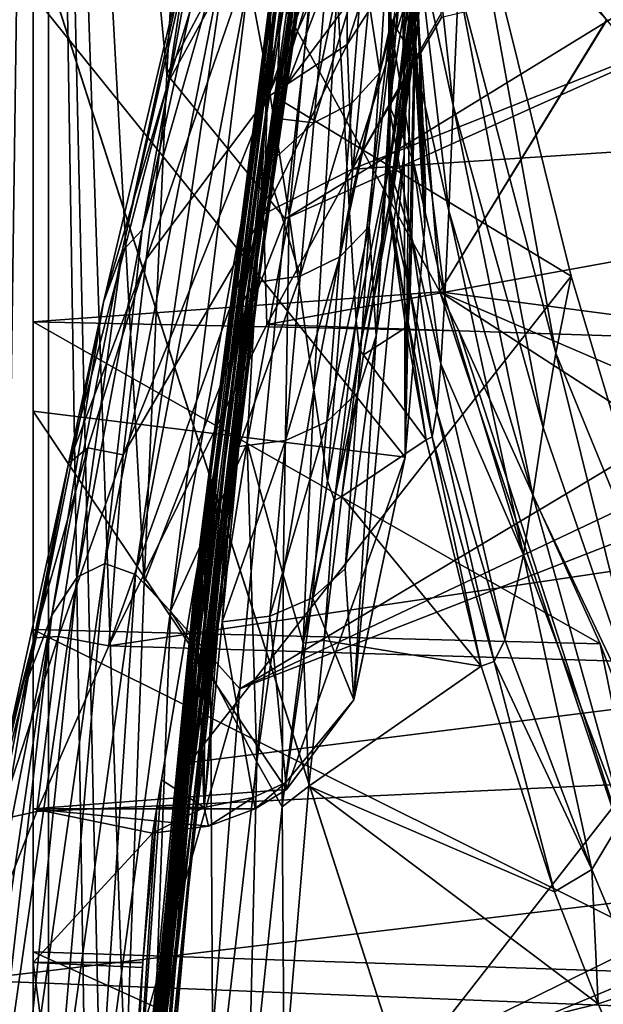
# Model space of a CAD drawing. Header units: metres. Extents: x 0 to 1004, y -708 to 0.
# Tile 23 of 98: x 50 to 88, y -209 to -144. Entities that reach past the tile are written whole.
import ezdxf

# ---------------------------------------------------------------- set-up
doc = ezdxf.new("R2010")
doc.units = ezdxf.units.M

msp = doc.modelspace()

# ---------------------------------------------------------------- linework, layer by layer
at = {"layer": 'top01'}
for points in [[(4.296307, -31.426254, 2063.059814), (32.904003, -648.417358, 2063.059814), (51.296307, -64.566307, 2063.059814)], [(51.296307, -64.566307, 163.059692), (32.904003, -648.417358, 163.059692), (4.296307, -31.426254, 163.059692)], [(51.296307, -64.566307, 2063.059814), (32.904003, -648.417358, 2063.059814), (37.296307, -644.025024, 2063.059814)], [(51.296307, -64.566307, 163.059692), (37.296307, -644.025024, 163.059692), (32.904003, -648.417358, 163.059692)], [(37.296307, -644.025024, 2063.059814), (43.296307, -642.417358, 2063.059814), (51.296307, -64.566307, 2063.059814)], [(43.296307, -642.417358, 163.059692), (37.296307, -644.025024, 163.059692), (51.296307, -64.566307, 163.059692)], [(43.296307, -642.417358, 2063.059814), (51.296307, -642.417358, 2063.059814), (51.296307, -64.566307, 2063.059814)], [(51.296307, -642.417358, 163.059692), (43.296307, -642.417358, 163.059692), (51.296307, -64.566307, 163.059692)], [(51.296299, -113.51722, 227.240723), (51.296307, -184.075882, 223.661514), (51.296307, -64.566307, 163.059692)], [(51.296307, -642.417358, 2063.059814), (51.296307, -344.212433, 2037.928223), (51.296307, -64.566307, 2063.059814)], [(51.296307, -344.212433, 2037.928223), (51.296307, -309.066925, 2036.783203), (51.296307, -64.566307, 2063.059814)], [(51.296307, -64.566307, 2063.059814), (51.296307, -309.066925, 2036.783203), (51.296307, -274.139526, 2033.39209)], [(51.296307, -64.566307, 2063.059814), (51.296307, -274.139526, 2033.39209), (51.296307, -142.693176, 2038.730835)], [(51.296307, -296.28479, 182.743942), (51.296307, -320.161163, 179.980698), (51.296307, -64.566307, 163.059692)], [(51.296307, -320.161163, 179.980698), (51.296307, -344.179352, 179.059677), (51.296307, -64.566307, 163.059692)], [(51.296307, -64.566307, 163.059692), (51.296307, -344.179352, 179.059677), (51.296307, -642.417358, 163.059692)], [(51.296307, -64.566307, 163.059692), (51.296307, -184.075882, 223.661514), (51.296307, -205.088226, 211.991547)], [(51.296307, -205.088226, 211.991547), (51.296307, -226.952499, 202.008636), (51.296307, -64.566307, 163.059692)], [(51.296307, -226.952499, 202.008636), (51.296307, -249.534851, 193.778091), (51.296307, -64.566307, 163.059692)], [(51.296307, -64.566307, 163.059692), (51.296307, -249.534851, 193.778091), (51.296307, -272.694061, 187.347092)], [(51.296307, -272.694061, 187.347092), (51.296307, -296.28479, 182.743942), (51.296307, -64.566307, 163.059692)], [(67.165085, -149.40567, 1606.855957), (74.428879, -105.998192, 1608.049194), (67.179413, -149.095169, 1608.049194)], [(67.165085, -149.40567, 1606.855957), (74.080437, -108.168488, 1606.674805), (74.428879, -105.998192, 1608.049194)], [(67.179413, -149.095169, 1608.049194), (74.428879, -105.998192, 1608.049194), (67.458366, -143.01358, 1635.038818)], [(74.080437, -108.168488, 1606.674805), (67.165085, -149.40567, 1606.855957), (76.567131, -119.017204, 1606.609741)], [(51.296299, -113.51722, 227.240723), (51.296284, -163.996429, 236.875916), (51.296307, -184.075882, 223.661514)], [(51.296284, -163.996429, 236.875916), (51.296299, -113.51722, 227.240723), (77.797256, -162.056335, 241.289352)], [(51.296299, -113.51722, 227.240723), (74.97776, -126.768234, 234.657715), (77.797256, -162.056335, 241.289352)], [(67.165085, -149.40567, 1606.855957), (79.426338, -133.110947, 1606.53479), (76.567131, -119.017204, 1606.609741)], [(70.714226, -128.656662, 1896.544556), (66.822205, -154.641998, 1900.381714), (72.127647, -119.591118, 1871.331665)], [(66.822205, -154.641998, 1900.381714), (68.145729, -144.284424, 1875.279175), (72.127647, -119.591118, 1871.331665)], [(67.061798, -135.624817, 873.302368), (66.560318, -149.357742, 768.062317), (76.981247, -121.018959, 804.221497)], [(76.981247, -121.018959, 804.221497), (66.560318, -149.357742, 768.062317), (71.72757, -137.895065, 767.597778)], [(65.3405, -141.620743, 1300.61084), (69.824562, -122.460846, 1297.710938), (66.563744, -148.142227, 1354.07605)], [(69.824562, -122.460846, 1297.710938), (70.407219, -131.023331, 1351.139404), (66.563744, -148.142227, 1354.07605)], [(67.061798, -135.624817, 873.302368), (67.584755, -123.913498, 978.706482), (60.09914, -148.407776, 980.713806)], [(67.584755, -123.913498, 978.706482), (61.61042, -138.495804, 1086.844604), (60.09914, -148.407776, 980.713806)], [(75.52816, -135.432724, 1950.441162), (75.207558, -124.792046, 1953.267944), (75.466881, -153.110794, 1988.389526)], [(75.207558, -124.792046, 1953.267944), (75.923866, -140.117584, 1992.202271), (75.466881, -153.110794, 1988.389526)], [(76.115227, -141.752502, 1481.164795), (74.578484, -144.630402, 1454.294556), (75.158096, -126.731628, 1429.622803)], [(74.578484, -144.630402, 1454.294556), (74.665154, -127.800148, 1401.379272), (75.158096, -126.731628, 1429.622803)], [(75.923866, -140.117584, 1992.202271), (74.923737, -126.986122, 1995.390137), (76.806473, -157.737595, 2030.088501)], [(74.923737, -126.986122, 1995.390137), (76.855446, -155.166245, 2030.840332), (76.806473, -157.737595, 2030.088501)], [(76.257133, -140.243042, 2034.772461), (76.855446, -155.166245, 2030.840332), (74.923737, -126.986122, 1995.390137)], [(88.650467, -144.322479, 240.370224), (74.97776, -126.768234, 234.657715), (81.289398, -135.543457, 408.139984)], [(77.797256, -162.056335, 241.289352), (74.97776, -126.768234, 234.657715), (88.650467, -144.322479, 240.370224)], [(76.167, -146.973831, 1577.754395), (74.451828, -136.590637, 1576.863037), (74.438629, -127.447144, 1588.418457)], [(74.438629, -127.447144, 1588.418457), (76.28083, -138.971466, 1588.717773), (76.167, -146.973831, 1577.754395)], [(69.216187, -135.447769, 1849.593018), (65.64827, -159.069305, 1853.471924), (70.008476, -128.162872, 1823.417603)], [(65.64827, -159.069305, 1853.471924), (66.463806, -150.802902, 1827.096191), (70.008476, -128.162872, 1823.417603)], [(70.008476, -128.162872, 1823.417603), (66.463806, -150.802902, 1827.096191), (67.029045, -144.289902, 1800.213379)], [(71.090706, -142.341492, 1404.466309), (74.665154, -127.800148, 1401.379272), (71.89093, -156.501572, 1457.619873)], [(74.665154, -127.800148, 1401.379272), (74.578484, -144.630402, 1454.294556), (71.89093, -156.501572, 1457.619873)], [(68.999443, -139.078033, 1921.275757), (65.269958, -166.484161, 1924.809448), (70.714226, -128.656662, 1896.544556)], [(65.269958, -166.484161, 1924.809448), (66.822205, -154.641998, 1900.381714), (70.714226, -128.656662, 1896.544556)], [(71.759537, -145.922333, 715.168762), (77.28698, -128.602158, 754.183289), (71.72757, -137.895065, 767.597778)], [(71.759537, -145.922333, 715.168762), (77.608795, -136.804413, 704.322754), (77.28698, -128.602158, 754.183289)], [(76.28083, -138.971466, 1588.717773), (76.410942, -129.576859, 1598.389282), (78.668144, -149.90947, 1588.67395)], [(78.668144, -149.90947, 1588.67395), (76.410942, -129.576859, 1598.389282), (79.010513, -141.948761, 1598.200562)], [(74.989868, -129.965256, 1910.999268), (73.873528, -147.750626, 1948.814087), (72.783989, -140.490311, 1929.097412)], [(74.826698, -144.03273, 1947.612671), (73.873528, -147.750626, 1948.814087), (74.989868, -129.965256, 1910.999268)], [(70.407219, -131.023331, 1351.139404), (67.967628, -157.059082, 1407.411255), (66.563744, -148.142227, 1354.07605)], [(71.090706, -142.341492, 1404.466309), (67.967628, -157.059082, 1407.411255), (70.407219, -131.023331, 1351.139404)], [(76.379333, -144.75882, 1507.815674), (76.284294, -143.929398, 1494.414673), (76.908218, -132.37236, 1507.623413)], [(76.379333, -144.75882, 1507.815674), (76.908218, -132.37236, 1507.623413), (76.398254, -144.232895, 1521.240967)], [(86.334297, -161.02977, 1606.353882), (79.426338, -133.110947, 1606.53479), (67.165085, -149.40567, 1606.855957)], [(150.603806, -148.907761, 660.66925), (125.190033, -133.015198, 661.334717), (72.071655, -154.054321, 662.725708)], [(72.071655, -154.054321, 662.725708), (125.190033, -133.015198, 661.334717), (77.891426, -144.171539, 662.573303)], [(79.010513, -141.948761, 1598.200562), (79.426338, -133.110947, 1606.53479), (85.336067, -166.04155, 1597.484497)], [(79.426338, -133.110947, 1606.53479), (86.334297, -161.02977, 1606.353882), (85.336067, -166.04155, 1597.484497)], [(74.460182, -143.992935, 1564.282104), (74.470154, -149.833679, 1550.84082), (75.983826, -134.55545, 1560.349365)], [(75.983826, -134.55545, 1560.349365), (74.470154, -149.833679, 1550.84082), (76.201508, -139.120468, 1547.639526)], [(68.145729, -144.284424, 1875.279175), (64.61908, -169.049805, 1879.214722), (69.216187, -135.447769, 1849.593018)], [(64.61908, -169.049805, 1879.214722), (65.64827, -159.069305, 1853.471924), (69.216187, -135.447769, 1849.593018)], [(75.466881, -153.110794, 1988.389526), (73.642921, -164.916656, 1984.535156), (75.52816, -135.432724, 1950.441162)], [(73.642921, -164.916656, 1984.535156), (74.826698, -144.03273, 1947.612671), (75.52816, -135.432724, 1950.441162)], [(62.423813, -135.911346, 1140.137695), (58.397839, -157.996399, 1196.04541), (57.096809, -159.408691, 1142.504028)], [(61.61042, -138.495804, 1086.844604), (62.423813, -135.911346, 1140.137695), (57.096809, -159.408691, 1142.504028)], [(63.30022, -135.548126, 1193.57312), (58.397839, -157.996399, 1196.04541), (62.423813, -135.911346, 1140.137695)], [(64.26326, -137.438263, 1247.085938), (58.397839, -157.996399, 1196.04541), (63.30022, -135.548126, 1193.57312)], [(66.560318, -149.357742, 768.062317), (67.061798, -135.624817, 873.302368), (58.649456, -159.914001, 874.772888)], [(67.061798, -135.624817, 873.302368), (60.09914, -148.407776, 980.713806), (58.649456, -159.914001, 874.772888)], [(62.174515, -178.360825, 1750.315308), (67.674469, -135.507401, 1717.730469), (67.538826, -136.629608, 1745.42395)], [(62.174515, -178.360825, 1750.315308), (62.425236, -176.770081, 1721.588745), (67.674469, -135.507401, 1717.730469)], [(62.425236, -176.770081, 1721.588745), (62.902283, -173.674988, 1693.049316), (67.674469, -135.507401, 1717.730469)], [(67.674469, -135.507401, 1717.730469), (62.902283, -173.674988, 1693.049316), (67.713028, -136.201279, 1690.011719)], [(81.289398, -135.543457, 408.139984), (80.481934, -135.562149, 440.146881), (88.650467, -144.322479, 408.139984)], [(88.650467, -144.322479, 408.139984), (80.481934, -135.562149, 440.146881), (93.328293, -144.556656, 430.964935)], [(80.481934, -135.562149, 440.146881), (90.435593, -139.075638, 453.981445), (93.328293, -144.556656, 430.964935)], [(88.650467, -144.322479, 408.139984), (88.650467, -144.322479, 240.370224), (81.289398, -135.543457, 408.139984)], [(61.791286, -182.155334, 1778.814453), (67.538826, -136.629608, 1745.42395), (67.329674, -139.560486, 1772.953369)], [(61.791286, -182.155334, 1778.814453), (62.174515, -178.360825, 1750.315308), (67.538826, -136.629608, 1745.42395)], [(62.902283, -173.674988, 1693.049316), (62.898525, -173.733292, 1692.570435), (67.713028, -136.201279, 1690.011719)], [(67.713028, -136.201279, 1690.011719), (62.898525, -173.733292, 1692.570435), (67.641083, -138.708069, 1662.401733)], [(74.45195, -136.720963, 1576.669189), (74.451828, -136.590637, 1576.863037), (76.167, -146.973831, 1577.754395)], [(74.460182, -143.992935, 1564.282104), (74.45195, -136.720963, 1576.669189), (76.167, -146.973831, 1577.754395)], [(72.071655, -154.054321, 662.725708), (77.608795, -136.804413, 704.322754), (71.759537, -145.922333, 715.168762)], [(77.881218, -143.903107, 664.051941), (77.608795, -136.804413, 704.322754), (72.071655, -154.054321, 662.725708)], [(58.397839, -157.996399, 1196.04541), (64.26326, -137.438263, 1247.085938), (55.956524, -179.760529, 1251.843872)], [(64.26326, -137.438263, 1247.085938), (57.963043, -180.489151, 1305.427246), (55.956524, -179.760529, 1251.843872)], [(64.26326, -137.438263, 1247.085938), (65.3405, -141.620743, 1300.61084), (57.963043, -180.489151, 1305.427246)], [(66.560318, -149.357742, 768.062317), (71.759537, -145.922333, 715.168762), (71.72757, -137.895065, 767.597778)], [(60.09914, -148.407776, 980.713806), (61.61042, -138.495804, 1086.844604), (55.880432, -162.716782, 1089.068604)], [(61.61042, -138.495804, 1086.844604), (57.096809, -159.408691, 1142.504028), (55.880432, -162.716782, 1089.068604)], [(62.898525, -173.733292, 1692.570435), (62.362759, -180.224167, 1664.185547), (67.641083, -138.708069, 1662.401733)], [(67.641083, -138.708069, 1662.401733), (62.362759, -180.224167, 1664.185547), (67.458366, -143.01358, 1635.038818)], [(67.007301, -150.835785, 1945.459229), (63.5131, -179.769302, 1948.473633), (68.999443, -139.078033, 1921.275757)], [(63.5131, -179.769302, 1948.473633), (65.269958, -166.484161, 1924.809448), (68.999443, -139.078033, 1921.275757)], [(68.999443, -139.078033, 1921.275757), (67.024879, -150.73204, 1945.266479), (67.007301, -150.835785, 1945.459229)], [(69.030739, -138.879105, 1921.024414), (67.024879, -150.73204, 1945.266479), (68.999443, -139.078033, 1921.275757)], [(69.030739, -138.879105, 1921.024414), (70.389931, -141.813919, 1928.418335), (67.024879, -150.73204, 1945.266479)], [(74.470154, -149.833679, 1550.84082), (74.481827, -153.964478, 1536.907593), (76.201508, -139.120468, 1547.639526)], [(76.201508, -139.120468, 1547.639526), (74.481827, -153.964478, 1536.907593), (76.339386, -142.351028, 1534.559326)], [(76.28083, -138.971466, 1588.717773), (78.375954, -156.760437, 1578.074951), (76.167, -146.973831, 1577.754395)], [(78.375954, -156.760437, 1578.074951), (76.28083, -138.971466, 1588.717773), (78.668144, -149.90947, 1588.67395)], [(61.301888, -188.134079, 1806.908325), (61.791286, -182.155334, 1778.814453), (67.329674, -139.560486, 1772.953369)], [(67.329674, -139.560486, 1772.953369), (67.029045, -144.289902, 1800.213379), (61.301888, -188.134079, 1806.908325)], [(76.257133, -140.243042, 2034.772461), (51.296307, -142.693176, 2038.730835), (75.539551, -172.824921, 2025.233521)], [(72.783989, -140.490311, 1929.097412), (72.066902, -149.747513, 1947.718018), (69.572975, -151.041458, 1946.970337)], [(69.572975, -151.041458, 1946.970337), (70.389931, -141.813919, 1928.418335), (72.783989, -140.490311, 1929.097412)], [(73.873528, -147.750626, 1948.814087), (72.066902, -149.747513, 1947.718018), (72.783989, -140.490311, 1929.097412)], [(75.466881, -153.110794, 1988.389526), (75.923866, -140.117584, 1992.202271), (75.539551, -172.824921, 2025.233521)], [(75.923866, -140.117584, 1992.202271), (76.806473, -157.737595, 2030.088501), (75.539551, -172.824921, 2025.233521)], [(76.806473, -157.737595, 2030.088501), (76.257133, -140.243042, 2034.772461), (75.539551, -172.824921, 2025.233521)], [(76.806473, -157.737595, 2030.088501), (76.855446, -155.166245, 2030.840332), (76.257133, -140.243042, 2034.772461)], [(65.3405, -141.620743, 1300.61084), (60.238342, -182.864059, 1358.893433), (57.963043, -180.489151, 1305.427246)], [(60.238342, -182.864059, 1358.893433), (65.3405, -141.620743, 1300.61084), (66.563744, -148.142227, 1354.07605)], [(70.389931, -141.813919, 1928.418335), (69.572975, -151.041458, 1946.970337), (67.024879, -150.73204, 1945.266479)], [(74.525696, -156.064178, 1494.400391), (76.115227, -141.752502, 1481.164795), (76.284294, -143.929398, 1494.414673)], [(74.525696, -156.064178, 1494.400391), (74.54248, -153.473969, 1480.710815), (76.115227, -141.752502, 1481.164795)], [(74.54248, -153.473969, 1480.710815), (74.578484, -144.630402, 1454.294556), (76.115227, -141.752502, 1481.164795)], [(69.584351, -168.440994, 1460.54248), (67.967628, -157.059082, 1407.411255), (71.090706, -142.341492, 1404.466309)], [(71.89093, -156.501572, 1457.619873), (69.584351, -168.440994, 1460.54248), (71.090706, -142.341492, 1404.466309)], [(74.481827, -153.964478, 1536.907593), (74.49514, -156.371384, 1522.66394), (76.339386, -142.351028, 1534.559326)], [(76.339386, -142.351028, 1534.559326), (74.49514, -156.371384, 1522.66394), (76.398254, -144.232895, 1521.240967)], [(78.668144, -149.90947, 1588.67395), (79.010513, -141.948761, 1598.200562), (84.522781, -170.886673, 1588.035278)], [(79.010513, -141.948761, 1598.200562), (85.336067, -166.04155, 1597.484497), (84.522781, -170.886673, 1588.035278)], [(51.296307, -274.139526, 2033.39209), (51.296307, -239.642883, 2027.796265), (51.296307, -142.693176, 2038.730835)], [(51.296307, -142.693176, 2038.730835), (51.296307, -239.642883, 2027.796265), (51.296307, -169.838394, 2030.864746)], [(75.539551, -172.824921, 2025.233521), (51.296307, -142.693176, 2038.730835), (51.296307, -169.838394, 2030.864746)], [(62.362759, -180.224167, 1664.185547), (62.022278, -185.245865, 1635.872314), (67.458366, -143.01358, 1635.038818)], [(67.458366, -143.01358, 1635.038818), (62.022278, -185.245865, 1635.872314), (67.179413, -149.095169, 1608.049194)], [(67.029045, -144.289902, 1800.213379), (63.336994, -173.505722, 1830.765259), (61.301888, -188.134079, 1806.908325)], [(66.463806, -150.802902, 1827.096191), (63.336994, -173.505722, 1830.765259), (67.029045, -144.289902, 1800.213379)], [(66.822205, -154.641998, 1900.381714), (63.408394, -180.697479, 1904.205566), (68.145729, -144.284424, 1875.279175)], [(63.408394, -180.697479, 1904.205566), (64.61908, -169.049805, 1879.214722), (68.145729, -144.284424, 1875.279175)], [(77.891426, -144.171539, 662.573303), (77.881218, -143.903107, 664.051941), (72.071655, -154.054321, 662.725708)], [(73.873528, -147.750626, 1948.814087), (74.826698, -144.03273, 1947.612671), (73.193123, -157.798904, 1967.135254)], [(74.826698, -144.03273, 1947.612671), (73.642921, -164.916656, 1984.535156), (73.193123, -157.798904, 1967.135254)], [(74.470154, -149.833679, 1550.84082), (74.460182, -143.992935, 1564.282104), (76.062073, -153.492645, 1565.755615)], [(74.460182, -143.992935, 1564.282104), (76.167, -146.973831, 1577.754395), (76.062073, -153.492645, 1565.755615)], [(74.49514, -156.371384, 1522.66394), (74.509956, -157.050003, 1508.287354), (76.398254, -144.232895, 1521.240967)], [(76.398254, -144.232895, 1521.240967), (74.509956, -157.050003, 1508.287354), (76.379333, -144.75882, 1507.815674)], [(76.379333, -144.75882, 1507.815674), (74.525696, -156.064178, 1494.400391), (76.284294, -143.929398, 1494.414673)], [(88.650467, -144.322479, 240.370224), (88.668053, -144.341919, 240.376358), (77.797256, -162.056335, 241.289352)], [(88.668053, -144.341919, 240.376358), (105.610115, -165.731873, 246.879181), (77.797256, -162.056335, 241.289352)], [(71.89093, -156.501572, 1457.619873), (74.578484, -144.630402, 1454.294556), (72.336182, -163.918839, 1484.233276)], [(74.578484, -144.630402, 1454.294556), (74.54248, -153.473969, 1480.710815), (72.336182, -163.918839, 1484.233276)], [(74.509956, -157.050003, 1508.287354), (74.525696, -156.064178, 1494.400391), (76.379333, -144.75882, 1507.815674)], [(66.303787, -156.989517, 715.475342), (71.759537, -145.922333, 715.168762), (66.560318, -149.357742, 768.062317)], [(66.303787, -156.989517, 715.475342), (72.071655, -154.054321, 662.725708), (71.759537, -145.922333, 715.168762)], [(76.062073, -153.492645, 1565.755615), (76.167, -146.973831, 1577.754395), (78.112732, -162.388763, 1566.609497)], [(76.167, -146.973831, 1577.754395), (78.375954, -156.760437, 1578.074951), (78.112732, -162.388763, 1566.609497)], [(66.563744, -148.142227, 1354.07605), (65.237091, -171.923874, 1409.998413), (60.238342, -182.864059, 1358.893433)], [(66.563744, -148.142227, 1354.07605), (67.967628, -157.059082, 1407.411255), (65.237091, -171.923874, 1409.998413)], [(71.275284, -159.764084, 1965.937012), (72.066902, -149.747513, 1947.718018), (73.873528, -147.750626, 1948.814087)], [(73.873528, -147.750626, 1948.814087), (73.193123, -157.798904, 1967.135254), (71.275284, -159.764084, 1965.937012)], [(53.592716, -173.251953, 982.54541), (60.09914, -148.407776, 980.713806), (55.880432, -162.716782, 1089.068604)], [(58.649456, -159.914001, 874.772888), (60.09914, -148.407776, 980.713806), (53.592716, -173.251953, 982.54541)], [(173.657318, -167.69252, 660.065552), (150.603806, -148.907761, 660.66925), (66.513504, -164.182388, 662.871216)], [(66.513504, -164.182388, 662.871216), (150.603806, -148.907761, 660.66925), (72.071655, -154.054321, 662.725708)], [(57.168758, -172.684143, 768.940063), (66.303787, -156.989517, 715.475342), (66.560318, -149.357742, 768.062317)], [(58.649456, -159.914001, 874.772888), (57.168758, -172.684143, 768.940063), (66.560318, -149.357742, 768.062317)], [(67.179413, -149.095169, 1608.049194), (61.504017, -192.427658, 1608.049194), (61.481586, -192.739395, 1607.004761)], [(61.481586, -192.739395, 1607.004761), (67.165085, -149.40567, 1606.855957), (67.179413, -149.095169, 1608.049194)], [(61.481586, -192.739395, 1607.004761), (86.334297, -161.02977, 1606.353882), (67.165085, -149.40567, 1606.855957)], [(62.022278, -185.245865, 1635.872314), (61.504017, -192.427658, 1608.049194), (67.179413, -149.095169, 1608.049194)], [(72.066902, -149.747513, 1947.718018), (68.683556, -161.026596, 1965.121582), (69.572975, -151.041458, 1946.970337)], [(68.683556, -161.026596, 1965.121582), (72.066902, -149.747513, 1947.718018), (71.275284, -159.764084, 1965.937012)], [(74.481827, -153.964478, 1536.907593), (74.470154, -149.833679, 1550.84082), (75.959198, -158.51799, 1552.987549)], [(74.470154, -149.833679, 1550.84082), (76.062073, -153.492645, 1565.755615), (75.959198, -158.51799, 1552.987549)], [(78.375954, -156.760437, 1578.074951), (78.668144, -149.90947, 1588.67395), (83.839554, -175.328339, 1578.04187)], [(78.668144, -149.90947, 1588.67395), (84.522781, -170.886673, 1588.035278), (83.839554, -175.328339, 1578.04187)], [(64.764709, -163.908249, 1969.029297), (61.576668, -194.450409, 1971.288452), (67.007301, -150.835785, 1945.459229)], [(61.576668, -194.450409, 1971.288452), (63.5131, -179.769302, 1948.473633), (67.007301, -150.835785, 1945.459229)], [(65.64827, -159.069305, 1853.471924), (62.516365, -182.754211, 1857.339478), (66.463806, -150.802902, 1827.096191)], [(62.516365, -182.754211, 1857.339478), (63.336994, -173.505722, 1830.765259), (66.463806, -150.802902, 1827.096191)], [(67.007301, -150.835785, 1945.459229), (66.493706, -153.837402, 1951.143311), (64.764709, -163.908249, 1969.029297)], [(67.024879, -150.73204, 1945.266479), (66.493706, -153.837402, 1951.143311), (67.007301, -150.835785, 1945.459229)], [(67.024879, -150.73204, 1945.266479), (69.572975, -151.041458, 1946.970337), (66.493706, -153.837402, 1951.143311)], [(69.572975, -151.041458, 1946.970337), (68.683556, -161.026596, 1965.121582), (66.493706, -153.837402, 1951.143311)], [(75.539551, -172.824921, 2025.233521), (72.191605, -188.604904, 2019.350464), (75.466881, -153.110794, 1988.389526)], [(72.191605, -188.604904, 2019.350464), (73.642921, -164.916656, 1984.535156), (75.466881, -153.110794, 1988.389526)], [(66.493706, -153.837402, 1951.143311), (64.984703, -162.628052, 1966.848511), (64.764709, -163.908249, 1969.029297)], [(66.493706, -153.837402, 1951.143311), (65.748543, -161.432236, 1964.788208), (64.984703, -162.628052, 1966.848511)], [(66.493706, -153.837402, 1951.143311), (68.683556, -161.026596, 1965.121582), (65.748543, -161.432236, 1964.788208)], [(66.513504, -164.182388, 662.871216), (72.071655, -154.054321, 662.725708), (66.303787, -156.989517, 715.475342)], [(72.336182, -163.918839, 1484.233276), (74.54248, -153.473969, 1480.710815), (72.56459, -165.828735, 1497.757202)], [(74.54248, -153.473969, 1480.710815), (74.525696, -156.064178, 1494.400391), (72.56459, -165.828735, 1497.757202)], [(74.49514, -156.371384, 1522.66394), (74.481827, -153.964478, 1536.907593), (75.85009, -162.045517, 1539.676514)], [(74.481827, -153.964478, 1536.907593), (75.959198, -158.51799, 1552.987549), (75.85009, -162.045517, 1539.676514)], [(75.959198, -158.51799, 1552.987549), (76.062073, -153.492645, 1565.755615), (77.857658, -166.753342, 1554.491333)], [(76.062073, -153.492645, 1565.755615), (78.112732, -162.388763, 1566.609497), (77.857658, -166.753342, 1554.491333)], [(65.269958, -166.484161, 1924.809448), (62.043625, -193.956955, 1928.329346), (66.822205, -154.641998, 1900.381714)], [(62.043625, -193.956955, 1928.329346), (63.408394, -180.697479, 1904.205566), (66.822205, -154.641998, 1900.381714)], [(70.475227, -174.376877, 1487.115845), (69.584351, -168.440994, 1460.54248), (71.89093, -156.501572, 1457.619873)], [(72.336182, -163.918839, 1484.233276), (70.475227, -174.376877, 1487.115845), (71.89093, -156.501572, 1457.619873)], [(72.56459, -165.828735, 1497.757202), (74.525696, -156.064178, 1494.400391), (72.811028, -166.161697, 1511.265747)], [(74.525696, -156.064178, 1494.400391), (74.509956, -157.050003, 1508.287354), (72.811028, -166.161697, 1511.265747)], [(74.509956, -157.050003, 1508.287354), (74.49514, -156.371384, 1522.66394), (75.723961, -164.024124, 1526)], [(74.49514, -156.371384, 1522.66394), (75.85009, -162.045517, 1539.676514), (75.723961, -164.024124, 1526)], [(56.236809, -185.134598, 663.14032), (66.303787, -156.989517, 715.475342), (57.168758, -172.684143, 768.940063)], [(56.236809, -185.134598, 663.14032), (66.513504, -164.182388, 662.871216), (66.303787, -156.989517, 715.475342)], [(67.967628, -157.059082, 1407.411255), (67.593048, -180.506729, 1463.083984), (65.237091, -171.923874, 1409.998413)], [(67.593048, -180.506729, 1463.083984), (67.967628, -157.059082, 1407.411255), (69.584351, -168.440994, 1460.54248)], [(72.811028, -166.161697, 1511.265747), (74.509956, -157.050003, 1508.287354), (75.568291, -164.372086, 1512.114502)], [(75.723961, -164.024124, 1526), (75.568291, -164.372086, 1512.114502), (74.509956, -157.050003, 1508.287354)], [(78.375954, -156.760437, 1578.074951), (83.232521, -179.200684, 1567.591064), (78.112732, -162.388763, 1566.609497)], [(83.839554, -175.328339, 1578.04187), (83.232521, -179.200684, 1567.591064), (78.375954, -156.760437, 1578.074951)], [(73.193123, -157.798904, 1967.135254), (70.417267, -170.520523, 1983.722168), (71.275284, -159.764084, 1965.937012)], [(73.193123, -157.798904, 1967.135254), (72.442444, -168.590881, 1985.023438), (70.417267, -170.520523, 1983.722168)], [(73.193123, -157.798904, 1967.135254), (73.642921, -164.916656, 1984.535156), (72.442444, -168.590881, 1985.023438)], [(58.397839, -157.996399, 1196.04541), (54.156155, -180.650146, 1198.211914), (57.096809, -159.408691, 1142.504028)], [(54.156155, -180.650146, 1198.211914), (58.397839, -157.996399, 1196.04541), (55.956524, -179.760529, 1251.843872)], [(75.85009, -162.045517, 1539.676514), (75.959198, -158.51799, 1552.987549), (77.588554, -169.817902, 1541.899658)], [(75.959198, -158.51799, 1552.987549), (77.857658, -166.753342, 1554.491333), (77.588554, -169.817902, 1541.899658)], [(64.61908, -169.049805, 1879.214722), (61.549122, -193.877762, 1883.136841), (65.64827, -159.069305, 1853.471924)], [(61.549122, -193.877762, 1883.136841), (62.516365, -182.754211, 1857.339478), (65.64827, -159.069305, 1853.471924)], [(55.880432, -162.716782, 1089.068604), (57.096809, -159.408691, 1142.504028), (52.507847, -183.133148, 1144.591064)], [(57.096809, -159.408691, 1142.504028), (54.156155, -180.650146, 1198.211914), (52.507847, -183.133148, 1144.591064)], [(67.729004, -171.749985, 1982.839111), (68.683556, -161.026596, 1965.121582), (71.275284, -159.764084, 1965.937012)], [(70.417267, -170.520523, 1983.722168), (67.729004, -171.749985, 1982.839111), (71.275284, -159.764084, 1965.937012)], [(54.864418, -172.216202, 875.460938), (58.649456, -159.914001, 874.772888), (53.592716, -173.251953, 982.54541)], [(57.168758, -172.684143, 768.940063), (58.649456, -159.914001, 874.772888), (54.864418, -172.216202, 875.460938)], [(94.581131, -188.58287, 1606.137939), (86.334297, -161.02977, 1606.353882), (61.481586, -192.739395, 1607.004761)], [(68.683556, -161.026596, 1965.121582), (64.704613, -172.137421, 1982.478027), (65.748543, -161.432236, 1964.788208)], [(67.729004, -171.749985, 1982.839111), (64.704613, -172.137421, 1982.478027), (68.683556, -161.026596, 1965.121582)], [(85.336067, -166.04155, 1597.484497), (86.334297, -161.02977, 1606.353882), (94.581131, -188.58287, 1606.137939)], [(65.748543, -161.432236, 1964.788208), (64.704613, -172.137421, 1982.478027), (64.984703, -162.628052, 1966.848511)], [(51.296284, -163.996429, 236.875916), (77.797256, -162.056335, 241.289352), (79.032036, -164.5867, 239.605972)], [(75.723961, -164.024124, 1526), (75.85009, -162.045517, 1539.676514), (77.280991, -171.50499, 1528.970581)], [(75.85009, -162.045517, 1539.676514), (77.588554, -169.817902, 1541.899658), (77.280991, -171.50499, 1528.970581)], [(77.797256, -162.056335, 241.289352), (92.571938, -206.354126, 251.46524), (79.032036, -164.5867, 239.605972)], [(92.571938, -206.354126, 251.46524), (77.797256, -162.056335, 241.289352), (119.697037, -189.131226, 253.428101)], [(77.797256, -162.056335, 241.289352), (113.011009, -177.20903, 250.164398), (119.697037, -189.131226, 253.428101)], [(77.797256, -162.056335, 241.289352), (105.610115, -165.731873, 246.879181), (113.011009, -177.20903, 250.164398)], [(78.112732, -162.388763, 1566.609497), (83.232521, -179.200684, 1567.591064), (77.857658, -166.753342, 1554.491333)], [(50.965443, -187.187408, 1091.039917), (53.592716, -173.251953, 982.54541), (55.880432, -162.716782, 1089.068604)], [(50.965443, -187.187408, 1091.039917), (55.880432, -162.716782, 1089.068604), (52.507847, -183.133148, 1144.591064)], [(63.601791, -183.562637, 1999.708008), (62.447395, -195.681427, 2016.452637), (64.984703, -162.628052, 1966.848511)], [(62.447395, -195.681427, 2016.452637), (62.50111, -177.10231, 1990.155396), (64.984703, -162.628052, 1966.848511)], [(64.764709, -163.908249, 1969.029297), (64.984703, -162.628052, 1966.848511), (62.50111, -177.10231, 1990.155396)], [(64.984703, -162.628052, 1966.848511), (64.704613, -172.137421, 1982.478027), (63.601791, -183.562637, 1999.708008)], [(51.296307, -184.075882, 223.661514), (51.296284, -163.996429, 236.875916), (88.223709, -185.001648, 227.168167)], [(88.223709, -185.001648, 227.168167), (51.296284, -163.996429, 236.875916), (79.032036, -164.5867, 239.605972)], [(56.236809, -185.134598, 663.14032), (173.657318, -167.69252, 660.065552), (66.513504, -164.182388, 662.871216)], [(62.50111, -177.10231, 1990.155396), (59.4883, -210.475388, 1993.172119), (64.764709, -163.908249, 1969.029297)], [(59.4883, -210.475388, 1993.172119), (61.576668, -194.450409, 1971.288452), (64.764709, -163.908249, 1969.029297)], [(70.930969, -175.65947, 1500.580566), (70.475227, -174.376877, 1487.115845), (72.336182, -163.918839, 1484.233276)], [(72.56459, -165.828735, 1497.757202), (70.930969, -175.65947, 1500.580566), (72.336182, -163.918839, 1484.233276)], [(76.908958, -171.709961, 1515.821533), (75.568291, -164.372086, 1512.114502), (75.723961, -164.024124, 1526)], [(77.280991, -171.50499, 1528.970581), (76.908958, -171.709961, 1515.821533), (75.723961, -164.024124, 1526)], [(73.642921, -164.916656, 1984.535156), (71.630287, -180.105484, 2002.447632), (72.442444, -168.590881, 1985.023438)], [(73.642921, -164.916656, 1984.535156), (72.191605, -188.604904, 2019.350464), (71.630287, -180.105484, 2002.447632)], [(76.908958, -171.709961, 1515.821533), (72.811028, -166.161697, 1511.265747), (75.568291, -164.372086, 1512.114502)], [(92.571938, -206.354126, 251.46524), (88.223709, -185.001648, 227.168167), (79.032036, -164.5867, 239.605972)], [(71.413193, -175.400497, 1513.999634), (70.930969, -175.65947, 1500.580566), (72.56459, -165.828735, 1497.757202)], [(72.811028, -166.161697, 1511.265747), (71.413193, -175.400497, 1513.999634), (72.56459, -165.828735, 1497.757202)], [(71.413193, -175.400497, 1513.999634), (72.811028, -166.161697, 1511.265747), (76.908958, -171.709961, 1515.821533)], [(84.522781, -170.886673, 1588.035278), (85.336067, -166.04155, 1597.484497), (91.853882, -192.216644, 1587.479614)], [(85.336067, -166.04155, 1597.484497), (94.581131, -188.58287, 1606.137939), (91.853882, -192.216644, 1587.479614)], [(63.5131, -179.769302, 1948.473633), (60.548702, -208.764404, 1951.475342), (65.269958, -166.484161, 1924.809448)], [(60.548702, -208.764404, 1951.475342), (62.043625, -193.956955, 1928.329346), (65.269958, -166.484161, 1924.809448)], [(77.857658, -166.753342, 1554.491333), (82.030647, -184.746933, 1545.661743), (77.588554, -169.817902, 1541.899658)], [(83.232521, -179.200684, 1567.591064), (82.030647, -184.746933, 1545.661743), (77.857658, -166.753342, 1554.491333)], [(194.273987, -189.270874, 659.525696), (173.657318, -167.69252, 660.065552), (56.236809, -185.134598, 663.14032)], [(68.890511, -184.950989, 1489.605835), (67.593048, -180.506729, 1463.083984), (69.584351, -168.440994, 1460.54248)], [(68.890511, -184.950989, 1489.605835), (69.584351, -168.440994, 1460.54248), (70.475227, -174.376877, 1487.115845)], [(72.442444, -168.590881, 1985.023438), (71.630287, -180.105484, 2002.447632), (69.500877, -181.996964, 2001.043579)], [(72.442444, -168.590881, 1985.023438), (69.500877, -181.996964, 2001.043579), (70.417267, -170.520523, 1983.722168)], [(63.408394, -180.697479, 1904.205566), (60.474178, -206.813187, 1908.014404), (64.61908, -169.049805, 1879.214722)], [(60.474178, -206.813187, 1908.014404), (61.549122, -193.877762, 1883.136841), (64.61908, -169.049805, 1879.214722)], [(51.296307, -239.642883, 2027.796265), (51.296307, -205.780945, 2020.063599), (51.296307, -169.838394, 2030.864746)], [(51.296307, -169.838394, 2030.864746), (51.296307, -205.780945, 2020.063599), (51.296307, -195.760605, 2020.063599)], [(51.296307, -195.760605, 2020.063599), (67.795509, -194.492569, 2017.44519), (51.296307, -169.838394, 2030.864746)], [(67.795509, -194.492569, 2017.44519), (75.539551, -172.824921, 2025.233521), (51.296307, -169.838394, 2030.864746)], [(77.588554, -169.817902, 1541.899658), (81.32457, -186.155426, 1534.299438), (77.280991, -171.50499, 1528.970581)], [(82.030647, -184.746933, 1545.661743), (81.32457, -186.155426, 1534.299438), (77.588554, -169.817902, 1541.899658)], [(69.500877, -181.996964, 2001.043579), (66.716675, -183.192398, 2000.093384), (70.417267, -170.520523, 1983.722168)], [(66.716675, -183.192398, 2000.093384), (67.729004, -171.749985, 1982.839111), (70.417267, -170.520523, 1983.722168)], [(83.839554, -175.328339, 1578.04187), (84.522781, -170.886673, 1588.035278), (91.853882, -192.216644, 1587.479614)], [(65.237091, -171.923874, 1409.998413), (62.85051, -186.916473, 1412.172119), (60.238342, -182.864059, 1358.893433)], [(62.85051, -186.916473, 1412.172119), (65.237091, -171.923874, 1409.998413), (65.863647, -192.682953, 1465.184692)], [(66.716675, -183.192398, 2000.093384), (63.601791, -183.562637, 1999.708008), (67.729004, -171.749985, 1982.839111)], [(63.601791, -183.562637, 1999.708008), (64.704613, -172.137421, 1982.478027), (67.729004, -171.749985, 1982.839111)], [(65.237091, -171.923874, 1409.998413), (67.593048, -180.506729, 1463.083984), (65.863647, -192.682953, 1465.184692)], [(80.472282, -186.445267, 1522.72168), (71.413193, -175.400497, 1513.999634), (76.908958, -171.709961, 1515.821533)], [(77.280991, -171.50499, 1528.970581), (80.472282, -186.445267, 1522.72168), (76.908958, -171.709961, 1515.821533)], [(81.32457, -186.155426, 1534.299438), (80.472282, -186.445267, 1522.72168), (77.280991, -171.50499, 1528.970581)], [(51.360168, -184.612549, 876.11377), (52.947639, -184.528793, 769.348389), (54.864418, -172.216202, 875.460938)], [(54.864418, -172.216202, 875.460938), (53.592716, -173.251953, 982.54541), (51.360168, -184.612549, 876.11377)], [(52.947639, -184.528793, 769.348389), (57.168758, -172.684143, 768.940063), (54.864418, -172.216202, 875.460938)], [(52.947639, -184.528793, 769.348389), (56.236809, -185.134598, 663.14032), (57.168758, -172.684143, 768.940063)], [(48.054638, -198.393295, 984.177856), (53.592716, -173.251953, 982.54541), (50.965443, -187.187408, 1091.039917)], [(53.592716, -173.251953, 982.54541), (48.054638, -198.393295, 984.177856), (51.360168, -184.612549, 876.11377)], [(75.539551, -172.824921, 2025.233521), (67.795509, -194.492569, 2017.44519), (72.177849, -188.652435, 2019.331543)], [(72.191605, -188.604904, 2019.350464), (75.539551, -172.824921, 2025.233521), (72.177849, -188.652435, 2019.331543)], [(60.629059, -196.263702, 1834.423462), (63.336994, -173.505722, 1830.765259), (59.821495, -206.494537, 1861.194336)], [(63.336994, -173.505722, 1830.765259), (62.516365, -182.754211, 1857.339478), (59.821495, -206.494537, 1861.194336)], [(63.336994, -173.505722, 1830.765259), (60.629059, -196.263702, 1834.423462), (61.301888, -188.134079, 1806.908325)], [(62.898525, -173.733292, 1692.570435), (62.721542, -175.425858, 1691.064941), (62.362759, -180.224167, 1664.185547)], [(62.738564, -175.075607, 1694.957275), (62.902283, -173.674988, 1693.049316), (62.425236, -176.770081, 1721.588745)], [(62.738564, -175.075607, 1694.957275), (62.721542, -175.425858, 1691.064941), (62.898525, -173.733292, 1692.570435)], [(62.902283, -173.674988, 1693.049316), (62.738564, -175.075607, 1694.957275), (62.898525, -173.733292, 1692.570435)], [(70.930969, -175.65947, 1500.580566), (68.890511, -184.950989, 1489.605835), (70.475227, -174.376877, 1487.115845)], [(62.497952, -177.312347, 1694.197144), (62.738564, -175.075607, 1694.957275), (62.425236, -176.770081, 1721.588745)], [(62.738564, -175.075607, 1694.957275), (62.497952, -177.312347, 1694.197144), (62.721542, -175.425858, 1691.064941)], [(62.721542, -175.425858, 1691.064941), (62.495846, -177.436401, 1692.102173), (62.362759, -180.224167, 1664.185547)], [(62.497952, -177.312347, 1694.197144), (62.466984, -177.663376, 1692.837036), (62.721542, -175.425858, 1691.064941)], [(62.721542, -175.425858, 1691.064941), (62.466984, -177.663376, 1692.837036), (62.495846, -177.436401, 1692.102173)], [(70.246513, -184.777954, 1516.343628), (68.890511, -184.950989, 1489.605835), (70.930969, -175.65947, 1500.580566)], [(71.413193, -175.400497, 1513.999634), (70.246513, -184.777954, 1516.343628), (70.930969, -175.65947, 1500.580566)], [(70.246513, -184.777954, 1516.343628), (71.413193, -175.400497, 1513.999634), (80.472282, -186.445267, 1522.72168)], [(83.232521, -179.200684, 1567.591064), (83.839554, -175.328339, 1578.04187), (89.71843, -196.338058, 1568.41626)], [(83.839554, -175.328339, 1578.04187), (91.853882, -192.216644, 1587.479614), (89.71843, -196.338058, 1568.41626)], [(61.883476, -180.718948, 1995.560913), (57.280155, -227.783844, 2014.042847), (62.50111, -177.10231, 1990.155396)], [(57.280155, -227.783844, 2014.042847), (59.4883, -210.475388, 1993.172119), (62.50111, -177.10231, 1990.155396)], [(58.343113, -220.263214, 1755.182617), (62.425236, -176.770081, 1721.588745), (62.174515, -178.360825, 1750.315308)], [(58.343113, -220.263214, 1755.182617), (58.688175, -218.198578, 1725.429077), (62.425236, -176.770081, 1721.588745)], [(58.688175, -218.198578, 1725.429077), (62.464569, -177.674805, 1693.049194), (62.425236, -176.770081, 1721.588745)], [(62.447395, -195.681427, 2016.452637), (61.883476, -180.718948, 1995.560913), (62.50111, -177.10231, 1990.155396)], [(62.425236, -176.770081, 1721.588745), (62.464569, -177.674805, 1693.049194), (62.497952, -177.312347, 1694.197144)], [(58.688175, -218.198578, 1725.429077), (58.787296, -218.747726, 1695.612183), (62.464569, -177.674805, 1693.049194)], [(58.787296, -218.747726, 1695.612183), (62.466984, -177.663376, 1692.837036), (62.464569, -177.674805, 1693.049194)], [(62.466984, -177.663376, 1692.837036), (58.787296, -218.747726, 1695.612183), (62.362759, -180.224167, 1664.185547)], [(62.362759, -180.224167, 1664.185547), (62.495846, -177.436401, 1692.102173), (62.466984, -177.663376, 1692.837036)], [(62.497952, -177.312347, 1694.197144), (62.464569, -177.674805, 1693.049194), (62.466984, -177.663376, 1692.837036)], [(57.821144, -224.929321, 1784.641479), (62.174515, -178.360825, 1750.315308), (61.791286, -182.155334, 1778.814453)], [(57.821144, -224.929321, 1784.641479), (58.343113, -220.263214, 1755.182617), (62.174515, -178.360825, 1750.315308)], [(82.030647, -184.746933, 1545.661743), (83.232521, -179.200684, 1567.591064), (87.683372, -199.716202, 1548.911987)], [(83.232521, -179.200684, 1567.591064), (89.71843, -196.338058, 1568.41626), (87.683372, -199.716202, 1548.911987)], [(54.156155, -180.650146, 1198.211914), (55.956524, -179.760529, 1251.843872), (49.877052, -222.683975, 1255.202759)], [(55.956524, -179.760529, 1251.843872), (52.484295, -219.891388, 1308.730835), (49.877052, -222.683975, 1255.202759)], [(55.956524, -179.760529, 1251.843872), (57.963043, -180.489151, 1305.427246), (52.484295, -219.891388, 1308.730835)], [(58.787296, -218.747726, 1695.612183), (58.600952, -221.905334, 1665.958008), (62.362759, -180.224167, 1664.185547)], [(58.600952, -221.905334, 1665.958008), (62.022278, -185.245865, 1635.872314), (62.362759, -180.224167, 1664.185547)], [(61.576668, -194.450409, 1971.288452), (58.946533, -225.047577, 1973.538452), (63.5131, -179.769302, 1948.473633)], [(58.946533, -225.047577, 1973.538452), (60.548702, -208.764404, 1951.475342), (63.5131, -179.769302, 1948.473633)], [(71.630287, -180.105484, 2002.447632), (72.177849, -188.652435, 2019.331543), (69.500877, -181.996964, 2001.043579)], [(72.191605, -188.604904, 2019.350464), (72.177849, -188.652435, 2019.331543), (71.630287, -180.105484, 2002.447632)], [(52.507847, -183.133148, 1144.591064), (54.156155, -180.650146, 1198.211914), (47.565002, -226.423508, 1201.564819)], [(54.156155, -180.650146, 1198.211914), (49.877052, -222.683975, 1255.202759), (47.565002, -226.423508, 1201.564819)], [(57.963043, -180.489151, 1305.427246), (55.479439, -218.055008, 1362.083374), (52.484295, -219.891388, 1308.730835)], [(57.963043, -180.489151, 1305.427246), (60.238342, -182.864059, 1358.893433), (55.479439, -218.055008, 1362.083374)], [(59.649651, -193.896881, 2014.063843), (57.280155, -227.783844, 2014.042847), (61.883476, -180.718948, 1995.560913)], [(62.043625, -193.956955, 1928.329346), (59.321751, -221.485931, 1931.833984), (63.408394, -180.697479, 1904.205566)], [(59.321751, -221.485931, 1931.833984), (60.474178, -206.813187, 1908.014404), (63.408394, -180.697479, 1904.205566)], [(59.653576, -193.871506, 2014.031738), (59.649651, -193.896881, 2014.063843), (61.883476, -180.718948, 1995.560913)], [(59.653576, -193.871506, 2014.031738), (61.883476, -180.718948, 1995.560913), (62.447395, -195.681427, 2016.452637)], [(67.593048, -180.506729, 1463.083984), (67.526253, -195.627136, 1491.641235), (65.863647, -192.682953, 1465.184692)], [(68.890511, -184.950989, 1489.605835), (67.526253, -195.627136, 1491.641235), (67.593048, -180.506729, 1463.083984)], [(57.192055, -232.165451, 1813.561401), (61.791286, -182.155334, 1778.814453), (61.301888, -188.134079, 1806.908325)], [(57.192055, -232.165451, 1813.561401), (57.821144, -224.929321, 1784.641479), (61.791286, -182.155334, 1778.814453)], [(69.500877, -181.996964, 2001.043579), (67.756233, -194.032715, 2016.749146), (66.716675, -183.192398, 2000.093384)], [(69.500877, -181.996964, 2001.043579), (72.177849, -188.652435, 2019.331543), (67.756233, -194.032715, 2016.749146)], [(60.238342, -182.864059, 1358.893433), (58.963173, -217.180969, 1415.189941), (55.479439, -218.055008, 1362.083374)], [(59.821495, -206.494537, 1861.194336), (62.516365, -182.754211, 1857.339478), (58.936844, -218.759979, 1887.044434)], [(62.516365, -182.754211, 1857.339478), (61.549122, -193.877762, 1883.136841), (58.936844, -218.759979, 1887.044434)], [(60.238342, -182.864059, 1358.893433), (62.85051, -186.916473, 1412.172119), (58.963173, -217.180969, 1415.189941)], [(46.849392, -211.86171, 1092.747559), (52.507847, -183.133148, 1144.591064), (45.468227, -231.099258, 1147.871582)], [(52.507847, -183.133148, 1144.591064), (47.565002, -226.423508, 1201.564819), (45.468227, -231.099258, 1147.871582)], [(46.849392, -211.86171, 1092.747559), (50.965443, -187.187408, 1091.039917), (52.507847, -183.133148, 1144.591064)], [(65.619995, -195.019012, 2016.414917), (62.447395, -195.681427, 2016.452637), (63.601791, -183.562637, 1999.708008)], [(66.716675, -183.192398, 2000.093384), (65.619995, -195.019012, 2016.414917), (63.601791, -183.562637, 1999.708008)], [(67.756233, -194.032715, 2016.749146), (65.619995, -195.019012, 2016.414917), (66.716675, -183.192398, 2000.093384)], [(51.296307, -205.088226, 211.991547), (51.296307, -184.075882, 223.661514), (96.512947, -206.580002, 216.199951)], [(96.512947, -206.580002, 216.199951), (51.296307, -184.075882, 223.661514), (88.223709, -185.001648, 227.168167)], [(51.360168, -184.612549, 876.11377), (48.054638, -198.393295, 984.177856), (48.136181, -197.095917, 876.730042)], [(48.136181, -197.095917, 876.730042), (49.044441, -196.482285, 769.734375), (51.360168, -184.612549, 876.11377)], [(49.044441, -196.482285, 769.734375), (51.544506, -195.936447, 663.263245), (52.947639, -184.528793, 769.348389)], [(49.044441, -196.482285, 769.734375), (52.947639, -184.528793, 769.348389), (51.360168, -184.612549, 876.11377)], [(51.544506, -195.936447, 663.263245), (56.236809, -185.134598, 663.14032), (52.947639, -184.528793, 769.348389)], [(70.246513, -184.777954, 1516.343628), (69.256081, -194.27919, 1518.228149), (68.890511, -184.950989, 1489.605835)], [(69.256081, -194.27919, 1518.228149), (70.246513, -184.777954, 1516.343628), (80.472282, -186.445267, 1522.72168)], [(81.32457, -186.155426, 1534.299438), (82.030647, -184.746933, 1545.661743), (87.683372, -199.716202, 1548.911987)], [(51.544506, -195.936447, 663.263245), (194.273987, -189.270874, 659.525696), (56.236809, -185.134598, 663.14032)], [(58.600952, -221.905334, 1665.958008), (58.127869, -227.648041, 1636.69812), (62.022278, -185.245865, 1635.872314)], [(58.127869, -227.648041, 1636.69812), (61.504017, -192.427658, 1608.049194), (62.022278, -185.245865, 1635.872314)], [(69.256081, -194.27919, 1518.228149), (67.526253, -195.627136, 1491.641235), (68.890511, -184.950989, 1489.605835)], [(88.223709, -185.001648, 227.168167), (92.571938, -206.354126, 251.46524), (96.512947, -206.580002, 216.199951)], [(85.250305, -201.165436, 1528.878662), (80.472282, -186.445267, 1522.72168), (81.32457, -186.155426, 1534.299438)], [(87.683372, -199.716202, 1548.911987), (85.250305, -201.165436, 1528.878662), (81.32457, -186.155426, 1534.299438)], [(80.472282, -186.445267, 1522.72168), (85.250305, -201.165436, 1528.878662), (69.256081, -194.27919, 1518.228149)], [(46.849392, -211.86171, 1092.747559), (48.054638, -198.393295, 984.177856), (50.965443, -187.187408, 1091.039917)], [(62.85051, -186.916473, 1412.172119), (63.030533, -217.272598, 1467.966919), (58.963173, -217.180969, 1415.189941)], [(62.85051, -186.916473, 1412.172119), (65.863647, -192.682953, 1465.184692), (63.030533, -217.272598, 1467.966919)], [(61.301888, -188.134079, 1806.908325), (60.629059, -196.263702, 1834.423462), (56.473145, -241.916046, 1841.703003)], [(56.473145, -241.916046, 1841.703003), (57.192055, -232.165451, 1813.561401), (61.301888, -188.134079, 1806.908325)], [(99.175949, -202.210419, 1606.0177), (94.581131, -188.58287, 1606.137939), (57.383121, -236.252899, 1607.112061)], [(57.383121, -236.252899, 1607.112061), (94.581131, -188.58287, 1606.137939), (61.481586, -192.739395, 1607.004761)], [(67.756233, -194.032715, 2016.749146), (72.177849, -188.652451, 2019.331543), (67.795509, -194.492569, 2017.44519)], [(212.231308, -213.501617, 659.055481), (194.273987, -189.270874, 659.525696), (47.166103, -206.939041, 663.377869)], [(194.273987, -189.270874, 659.525696), (51.544506, -195.936447, 663.263245), (47.166103, -206.939041, 663.377869)], [(61.504017, -192.427658, 1608.049194), (57.383121, -236.252899, 1607.112061), (61.481586, -192.739395, 1607.004761)], [(57.410255, -235.937881, 1608.049194), (57.383121, -236.252899, 1607.112061), (61.504017, -192.427658, 1608.049194)], [(58.127869, -227.648041, 1636.69812), (57.410255, -235.937881, 1608.049194), (61.504017, -192.427658, 1608.049194)], [(65.863647, -192.682953, 1465.184692), (65.292168, -217.195984, 1494.248169), (63.030533, -217.272598, 1467.966919)], [(65.863647, -192.682953, 1465.184692), (67.526253, -195.627136, 1491.641235), (65.292168, -217.195984, 1494.248169)], [(59.653576, -193.871506, 2014.031738), (59.349037, -195.681427, 2016.452637), (59.649651, -193.896881, 2014.063843)], [(59.349037, -195.681427, 2016.452637), (59.653576, -193.871506, 2014.031738), (62.447395, -195.681427, 2016.452637)], [(67.795509, -194.492569, 2017.44519), (51.296307, -195.760605, 2020.063599), (65.750092, -195.760605, 2017.515015)], [(59.4883, -210.475388, 1993.172119), (57.262505, -242.72641, 1994.420654), (61.576668, -194.450409, 1971.288452)], [(57.262505, -242.72641, 1994.420654), (58.946533, -225.047577, 1973.538452), (61.576668, -194.450409, 1971.288452)], [(59.349037, -195.681427, 2016.452637), (57.280155, -227.783844, 2014.042847), (59.649651, -193.896881, 2014.063843)], [(58.936844, -218.759979, 1887.044434), (61.549122, -193.877762, 1883.136841), (58.0205, -232.980392, 1911.807251)], [(61.549122, -193.877762, 1883.136841), (60.474178, -206.813187, 1908.014404), (58.0205, -232.980392, 1911.807251)], [(60.548702, -208.764404, 1951.475342), (58.115322, -237.809982, 1954.463379), (62.043625, -193.956955, 1928.329346)], [(58.115322, -237.809982, 1954.463379), (59.321751, -221.485931, 1931.833984), (62.043625, -193.956955, 1928.329346)], [(65.619995, -195.019012, 2016.414917), (67.756233, -194.032715, 2016.749146), (65.750092, -195.760605, 2017.515015)], [(65.750092, -195.760605, 2017.515015), (67.756233, -194.032715, 2016.749146), (67.795509, -194.492569, 2017.44519)], [(69.256081, -194.27919, 1518.228149), (67.640892, -213.542618, 1520.494507), (67.526253, -195.627136, 1491.641235)], [(69.256081, -194.27919, 1518.228149), (88.100677, -208.4673, 1531.696411), (67.640892, -213.542618, 1520.494507)], [(85.250305, -201.165436, 1528.878662), (88.100677, -208.4673, 1531.696411), (69.256081, -194.27919, 1518.228149)], [(62.709164, -196.878479, 2018.051147), (62.447395, -195.681427, 2016.452637), (65.619995, -195.019012, 2016.414917)], [(62.709164, -196.878479, 2018.051147), (65.619995, -195.019012, 2016.414917), (65.750092, -195.760605, 2017.515015)], [(51.296307, -205.780945, 2020.063599), (59.067444, -197.350388, 2018.693359), (51.296307, -195.760605, 2020.063599)], [(59.067444, -197.350388, 2018.693359), (62.709164, -196.878479, 2018.051147), (51.296307, -195.760605, 2020.063599)], [(51.296307, -195.760605, 2020.063599), (62.709164, -196.878479, 2018.051147), (65.750092, -195.760605, 2017.515015)], [(57.280155, -227.783844, 2014.042847), (59.349037, -195.681427, 2016.452637), (58.438286, -205.780945, 2018.804321)], [(58.438286, -205.780945, 2018.804321), (59.349037, -195.681427, 2016.452637), (59.067444, -197.350388, 2018.693359)], [(62.709164, -196.878479, 2018.051147), (59.067444, -197.350388, 2018.693359), (62.447395, -195.681427, 2016.452637)], [(59.067444, -197.350388, 2018.693359), (59.349037, -195.681427, 2016.452637), (62.447395, -195.681427, 2016.452637)], [(67.526253, -195.627136, 1491.641235), (67.640892, -213.542618, 1520.494507), (65.292168, -217.195984, 1494.248169)], [(49.044441, -196.482285, 769.734375), (47.166103, -206.939041, 663.377869), (51.544506, -195.936447, 663.263245)], [(60.629059, -196.263702, 1834.423462), (55.746151, -254.111008, 1868.86084), (56.473145, -241.916046, 1841.703003)], [(59.821495, -206.494537, 1861.194336), (55.746151, -254.111008, 1868.86084), (60.629059, -196.263702, 1834.423462)], [(87.683372, -199.716202, 1548.911987), (89.71843, -196.338058, 1568.41626), (90.940285, -207.521271, 1550.52771)], [(51.296307, -205.780945, 2020.063599), (58.438286, -205.780945, 2018.804321), (59.067444, -197.350388, 2018.693359)], [(88.100677, -208.4673, 1531.696411), (85.250305, -201.165436, 1528.878662), (87.683372, -199.716202, 1548.911987)], [(90.940285, -207.521271, 1550.52771), (88.100677, -208.4673, 1531.696411), (87.683372, -199.716202, 1548.911987)], [(101.584862, -208.985672, 1605.95459), (99.175949, -202.210419, 1606.0177), (55.367943, -268.641602, 1607.164795)], [(55.367943, -268.641602, 1607.164795), (99.175949, -202.210419, 1606.0177), (57.383121, -236.252899, 1607.112061)], [(51.296307, -226.952499, 202.008636), (51.296307, -205.088226, 211.991547), (103.611565, -228.743729, 206.974854)], [(103.611565, -228.743729, 206.974854), (51.296307, -205.088226, 211.991547), (96.512947, -206.580002, 216.199951)], [(55.812748, -239.753342, 2027.00647), (51.296307, -205.780945, 2020.063599), (51.296307, -239.642883, 2027.796265)], [(55.812748, -239.753342, 2027.00647), (58.412544, -206.098999, 2018.849731), (51.296307, -205.780945, 2020.063599)], [(58.438286, -205.780945, 2018.804321), (51.296307, -205.780945, 2020.063599), (58.412544, -206.098999, 2018.849731)], [(58.412544, -206.098999, 2018.849731), (57.280155, -227.783844, 2014.042847), (58.438286, -205.780945, 2018.804321)], [(58.936844, -218.759979, 1887.044434), (55.088524, -268.655365, 1894.810547), (59.821495, -206.494537, 1861.194336)], [(55.088524, -268.655365, 1894.810547), (55.746151, -254.111008, 1868.86084), (59.821495, -206.494537, 1861.194336)], [(58.412544, -206.098999, 2018.849731), (55.812748, -239.753342, 2027.00647), (57.280155, -227.783844, 2014.042847)], [(212.231308, -213.501617, 659.055481), (47.166103, -206.939041, 663.377869), (43.113186, -218.128967, 663.484009)], [(58.0205, -232.980392, 1911.807251), (60.474178, -206.813187, 1908.014404), (57.105209, -249.06189, 1935.322266)], [(60.474178, -206.813187, 1908.014404), (59.321751, -221.485931, 1931.833984), (57.105209, -249.06189, 1935.322266)], [(90.940285, -207.521271, 1550.52771), (89.641777, -212.095825, 1533.039917), (88.100677, -208.4673, 1531.696411)], [(88.100677, -208.4673, 1531.696411), (89.641777, -212.095825, 1533.039917), (67.640892, -213.542618, 1520.494507)]]:
    msp.add_3dface(points, dxfattribs=at)
at = {"layer": 'top0123459'}
for points in [[(994.049377, -10, 90), (217.024673, -653.266907, 90), (10, -10, 90)], [(217.024673, -653.266907, 90), (10, -694.05426, 90), (10, -10, 90)], [(15.487401, -23.447599, 163.059708), (15.487401, -680.606628, 163.059708), (52.298573, -67.223717, 163.059708)], [(52.298573, -67.223717, 163.059708), (15.487401, -680.606628, 163.059708), (52.298573, -636.830505, 163.059708)], [(52.298573, -67.223717, 163.059708), (60.009842, -147.861404, 139.32608), (61.770771, -114.769562, 139.592987)], [(52.298573, -636.830505, 163.059708), (55.742462, -280.47226, 138.254166), (52.298573, -67.223717, 163.059708)], [(55.742462, -280.47226, 138.254166), (56.392063, -247.293076, 138.522614), (52.298573, -67.223717, 163.059708)], [(52.298573, -67.223717, 163.059708), (56.392063, -247.293076, 138.522614), (57.320049, -214.128189, 138.790802)], [(60.009842, -147.861404, 139.32608), (52.298573, -67.223717, 163.059708), (58.526108, -180.98262, 139.058655)], [(52.298573, -67.223717, 163.059708), (57.320049, -214.128189, 138.790802), (58.526108, -180.98262, 139.058655)], [(71.243011, -126.71492, 116.126305), (67.721138, -157.298203, 115.592468), (214.452957, -67.146965, 117.166069)], [(214.452957, -67.146965, 117.166069), (67.721138, -157.298203, 115.592468), (262.337708, -69.780937, 117.120087)], [(67.721138, -157.298203, 115.592468), (64.753654, -187.940216, 115.05761), (262.337708, -69.780937, 117.120087)], [(262.337708, -69.780937, 117.120087), (64.753654, -187.940216, 115.05761), (310.246368, -71.936363, 117.082466)], [(64.753654, -187.940216, 115.05761), (358.174194, -73.613029, 117.0532), (310.246368, -71.936363, 117.082466)], [(64.753654, -187.940216, 115.05761), (62.34153, -218.630936, 114.521904), (358.174194, -73.613029, 117.0532)], [(62.34153, -218.630936, 114.521904), (406.116364, -74.810768, 117.032295), (358.174194, -73.613029, 117.0532)], [(60.485558, -249.360291, 113.985519), (59.186348, -280.118225, 113.448639), (406.116364, -74.810768, 117.032295)], [(406.116364, -74.810768, 117.032295), (59.186348, -280.118225, 113.448639), (489.911316, -508.234344, 109.46685)], [(62.34153, -218.630936, 114.521904), (60.485558, -249.360291, 113.985519), (406.116364, -74.810768, 117.032295)], [(60.009842, -147.861404, 139.32608), (71.243011, -126.71492, 116.126305), (61.770771, -114.769562, 139.592987)], [(67.721138, -157.298203, 115.592468), (71.243011, -126.71492, 116.126305), (60.009842, -147.861404, 139.32608)], [(58.526108, -180.98262, 139.058655), (67.721138, -157.298203, 115.592468), (60.009842, -147.861404, 139.32608)], [(64.753654, -187.940216, 115.05761), (67.721138, -157.298203, 115.592468), (58.526108, -180.98262, 139.058655)], [(57.320049, -214.128189, 138.790802), (64.753654, -187.940216, 115.05761), (58.526108, -180.98262, 139.058655)], [(62.34153, -218.630936, 114.521904), (64.753654, -187.940216, 115.05761), (57.320049, -214.128189, 138.790802)]]:
    msp.add_3dface(points, dxfattribs=at)

doc.saveas('drawing.dxf')
